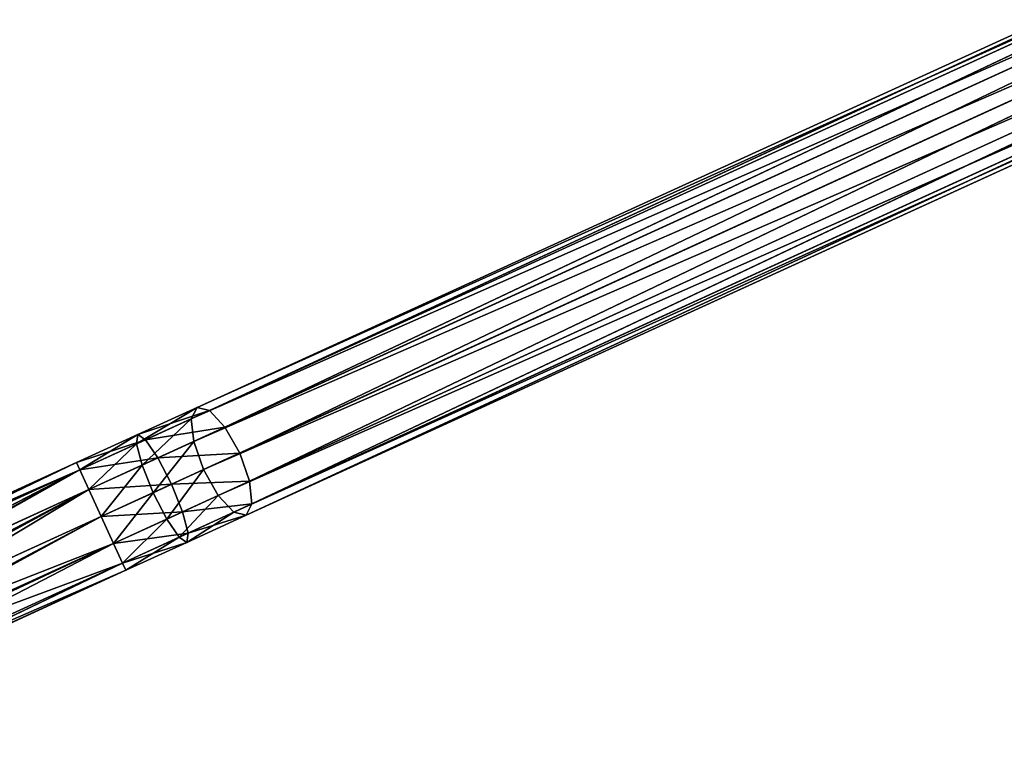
# Model space of a CAD drawing. Extents: x 382 to 531, y 0 to 277.
# Tile 251 of 256: x 482 to 507, y 171 to 190. Entities that reach past the tile are written whole.
import ezdxf

# ---------------------------------------------------------------- set-up
doc = ezdxf.new("R2010")
doc.units = 0
doc.header["$LTSCALE"] = 25.4
doc.layers.get('0').update_dxf_attribs({"color": 13, "linetype": 'CONTINUOUS'})

# ---------------------------------------------------------------- blocks, each defined once
blk = doc.blocks.new('NEWPORT-I-KINKIET-8157_STL')
at = {"color": 7}
for p, q in [((-24.713, 147.028, 104.343), (-14.904, 146.827, 99.033)), ((-24.713, 147.028, 104.343), (-14.904, 146.827, 99.033)), ((-24.713, 147.028, 104.343), (-14.592, 147.028, 99.716)), ((-24.713, 147.028, 104.343), (-14.592, 147.028, 99.716)), ((-24.402, 146.827, 105.025), (-14.592, 147.028, 99.716)), ((-24.402, 146.827, 105.025), (-14.592, 147.028, 99.716)), ((-14.592, 147.028, 99.716), (-14.904, 146.827, 99.033)), ((-14.592, 147.028, 99.716), (-14.904, 146.827, 99.033)), ((-14.28, 146.827, 100.398), (-14.592, 147.028, 99.716)), ((-14.592, 147.028, 99.716), (-12.813, 146.86, 98.902)), ((-14.592, 147.028, 99.716), (-12.813, 146.86, 98.902)), ((-14.592, 147.028, 99.716), (-12.532, 146.662, 99.598)), ((-14.592, 147.028, 99.716), (-12.532, 146.662, 99.598)), ((-14.28, 146.827, 100.398), (-14.592, 147.028, 99.716)), ((-25.025, 146.827, 103.661), (-15.133, 146.278, 98.534)), ((-25.025, 146.827, 103.661), (-15.133, 146.278, 98.534)), ((-25.025, 146.827, 103.661), (-14.904, 146.827, 99.033)), ((-25.025, 146.827, 103.661), (-14.904, 146.827, 99.033)), ((-24.402, 146.827, 105.025), (-14.28, 146.827, 100.398)), ((-24.402, 146.827, 105.025), (-14.28, 146.827, 100.398)), ((-24.173, 146.278, 105.525), (-14.28, 146.827, 100.398)), ((-24.173, 146.278, 105.525), (-14.28, 146.827, 100.398)), ((-14.904, 146.827, 99.033), (-15.133, 146.278, 98.534)), ((-14.904, 146.827, 99.033), (-15.133, 146.278, 98.534)), ((-14.904, 146.827, 99.033), (-12.813, 146.86, 98.902)), ((-14.904, 146.827, 99.033), (-12.813, 146.86, 98.902)), ((-14.904, 146.827, 99.033), (-13.156, 146.662, 98.234)), ((-14.904, 146.827, 99.033), (-13.156, 146.662, 98.234)), ((-14.052, 146.278, 100.897), (-14.28, 146.827, 100.398)), ((-14.28, 146.827, 100.398), (-12.532, 146.662, 99.598)), ((-14.28, 146.827, 100.398), (-12.532, 146.662, 99.598)), ((-14.28, 146.827, 100.398), (-12.389, 146.121, 100.136)), ((-14.28, 146.827, 100.398), (-12.389, 146.121, 100.136)), ((-14.052, 146.278, 100.897), (-14.28, 146.827, 100.398)), ((-13.156, 146.662, 98.234), (-12.813, 146.86, 98.902)), ((-13.156, 146.662, 98.234), (-12.813, 146.86, 98.902)), ((-12.813, 146.86, 98.902), (-11.085, 146.362, 98.112)), ((-12.813, 146.86, 98.902), (-11.085, 146.362, 98.112)), ((-12.813, 146.86, 98.902), (-10.835, 146.173, 98.822)), ((-12.813, 146.86, 98.902), (-10.835, 146.173, 98.822)), ((-12.813, 146.86, 98.902), (-12.532, 146.662, 99.598)), ((-12.813, 146.86, 98.902), (-12.532, 146.662, 99.598)), ((-15.133, 146.278, 98.534), (-13.156, 146.662, 98.234)), ((-15.133, 146.278, 98.534), (-13.156, 146.662, 98.234)), ((-13.469, 146.121, 97.774), (-13.156, 146.662, 98.234)), ((-13.469, 146.121, 97.774), (-13.156, 146.662, 98.234)), ((-13.156, 146.662, 98.234), (-11.459, 146.173, 97.458)), ((-13.156, 146.662, 98.234), (-11.459, 146.173, 97.458)), ((-13.156, 146.662, 98.234), (-11.085, 146.362, 98.112)), ((-13.156, 146.662, 98.234), (-11.085, 146.362, 98.112)), ((-12.532, 146.662, 99.598), (-10.835, 146.173, 98.822)), ((-12.532, 146.662, 99.598), (-10.835, 146.173, 98.822)), ((-12.532, 146.662, 99.598), (-10.774, 145.655, 99.398)), ((-12.532, 146.662, 99.598), (-10.774, 145.655, 99.398)), ((-12.532, 146.662, 99.598), (-12.389, 146.121, 100.136)), ((-12.532, 146.662, 99.598), (-12.389, 146.121, 100.136)), ((-25.254, 146.278, 103.162), (-15.216, 145.528, 98.351)), ((-25.254, 146.278, 103.162), (-15.216, 145.528, 98.351)), ((-25.254, 146.278, 103.162), (-15.133, 146.278, 98.534)), ((-25.254, 146.278, 103.162), (-15.133, 146.278, 98.534)), ((-24.173, 146.278, 105.525), (-14.052, 146.278, 100.897)), ((-24.173, 146.278, 105.525), (-14.052, 146.278, 100.897)), ((-24.09, 145.528, 105.707), (-14.052, 146.278, 100.897)), ((-24.09, 145.528, 105.707), (-14.052, 146.278, 100.897)), ((-15.133, 146.278, 98.534), (-15.216, 145.528, 98.351)), ((-15.133, 146.278, 98.534), (-15.216, 145.528, 98.351)), ((-15.133, 146.278, 98.534), (-13.469, 146.121, 97.774)), ((-15.133, 146.278, 98.534), (-13.469, 146.121, 97.774)), ((-13.969, 145.528, 101.08), (-14.052, 146.278, 100.897)), ((-14.052, 146.278, 100.897), (-12.389, 146.121, 100.136)), ((-14.052, 146.278, 100.897), (-12.389, 146.121, 100.136)), ((-14.052, 146.278, 100.897), (-12.421, 145.382, 100.372)), ((-14.052, 146.278, 100.897), (-12.421, 145.382, 100.372)), ((-13.969, 145.528, 101.08), (-14.052, 146.278, 100.897)), ((-13.469, 146.121, 97.774), (-11.459, 146.173, 97.458)), ((-13.469, 146.121, 97.774), (-11.459, 146.173, 97.458)), ((-11.459, 146.173, 97.458), (-11.854, 145.655, 97.035)), ((-11.459, 146.173, 97.458), (-11.854, 145.655, 97.035)), ((-11.085, 146.362, 98.112), (-11.459, 146.173, 97.458)), ((-11.085, 146.362, 98.112), (-11.459, 146.173, 97.458)), ((-11.459, 146.173, 97.458), (24.994, 131.234, 80.187)), ((-11.459, 146.173, 97.458), (24.994, 131.234, 80.187)), ((-11.459, 146.173, 97.458), (25.39, 131.752, 80.61)), ((-11.459, 146.173, 97.458), (25.39, 131.752, 80.61)), ((-10.835, 146.173, 98.822), (-11.085, 146.362, 98.112)), ((-11.085, 146.362, 98.112), (25.39, 131.752, 80.61)), ((-11.085, 146.362, 98.112), (25.39, 131.752, 80.61)), ((-11.085, 146.362, 98.112), (25.763, 131.941, 81.264)), ((-11.085, 146.362, 98.112), (25.763, 131.941, 81.264)), ((-10.835, 146.173, 98.822), (-11.085, 146.362, 98.112)), ((-10.774, 145.655, 99.398), (-10.835, 146.173, 98.822)), ((-10.835, 146.173, 98.822), (25.763, 131.941, 81.264)), ((-10.835, 146.173, 98.822), (25.763, 131.941, 81.264)), ((-10.835, 146.173, 98.822), (26.014, 131.752, 81.974)), ((-10.835, 146.173, 98.822), (26.014, 131.752, 81.974)), ((-10.774, 145.655, 99.398), (-10.835, 146.173, 98.822)), ((-15.216, 145.528, 98.351), (-13.469, 146.121, 97.774)), ((-15.216, 145.528, 98.351), (-13.469, 146.121, 97.774)), ((-13.669, 145.382, 97.644), (-13.469, 146.121, 97.774)), ((-13.669, 145.382, 97.644), (-13.469, 146.121, 97.774)), ((-13.469, 146.121, 97.774), (-11.854, 145.655, 97.035)), ((-13.469, 146.121, 97.774), (-11.854, 145.655, 97.035)), ((-12.389, 146.121, 100.136), (-12.421, 145.382, 100.372)), ((-12.389, 146.121, 100.136), (-12.421, 145.382, 100.372)), ((-12.389, 146.121, 100.136), (-10.774, 145.655, 99.398)), ((-12.389, 146.121, 100.136), (-10.774, 145.655, 99.398)), ((-12.389, 146.121, 100.136), (-10.919, 144.949, 99.685)), ((-12.389, 146.121, 100.136), (-10.919, 144.949, 99.685)), ((-25.337, 145.528, 102.979), (-15.133, 144.778, 98.534)), ((-25.337, 145.528, 102.979), (-15.133, 144.778, 98.534)), ((-25.337, 145.528, 102.979), (-15.216, 145.528, 98.351)), ((-25.337, 145.528, 102.979), (-15.216, 145.528, 98.351)), ((-24.173, 144.778, 105.525), (-13.969, 145.528, 101.08)), ((-24.173, 144.778, 105.525), (-13.969, 145.528, 101.08)), ((-24.09, 145.528, 105.707), (-13.969, 145.528, 101.08)), ((-24.09, 145.528, 105.707), (-13.969, 145.528, 101.08)), ((-15.216, 145.528, 98.351), (-15.133, 144.778, 98.534)), ((-15.216, 145.528, 98.351), (-15.133, 144.778, 98.534)), ((-15.216, 145.528, 98.351), (-13.669, 145.382, 97.644)), ((-15.216, 145.528, 98.351), (-13.669, 145.382, 97.644)), ((-14.052, 144.778, 100.897), (-13.969, 145.528, 101.08)), ((-14.052, 144.778, 100.897), (-13.969, 145.528, 101.08)), ((-13.969, 145.528, 101.08), (-12.421, 145.382, 100.372)), ((-13.969, 145.528, 101.08), (-12.421, 145.382, 100.372)), ((-13.969, 145.528, 101.08), (-12.621, 144.643, 100.243)), ((-13.969, 145.528, 101.08), (-12.621, 144.643, 100.243)), ((-13.669, 145.382, 97.644), (-11.854, 145.655, 97.035)), ((-13.669, 145.382, 97.644), (-11.854, 145.655, 97.035)), ((-11.854, 145.655, 97.035), (-12.167, 144.949, 96.957)), ((-11.854, 145.655, 97.035), (-12.167, 144.949, 96.957)), ((-11.854, 145.655, 97.035), (24.682, 130.528, 80.109)), ((-11.854, 145.655, 97.035), (24.682, 130.528, 80.109)), ((-11.854, 145.655, 97.035), (24.994, 131.234, 80.187)), ((-11.854, 145.655, 97.035), (24.994, 131.234, 80.187)), ((-10.919, 144.949, 99.685), (-10.774, 145.655, 99.398)), ((-10.919, 144.949, 99.685), (-10.774, 145.655, 99.398)), ((-10.774, 145.655, 99.398), (26.014, 131.752, 81.974)), ((-10.774, 145.655, 99.398), (26.014, 131.752, 81.974)), ((-10.774, 145.655, 99.398), (26.075, 131.234, 82.55)), ((-10.774, 145.655, 99.398), (26.075, 131.234, 82.55)), ((-15.133, 144.778, 98.534), (-13.669, 145.382, 97.644)), ((-15.133, 144.778, 98.534), (-13.669, 145.382, 97.644)), ((-13.701, 144.643, 97.88), (-13.669, 145.382, 97.644)), ((-13.701, 144.643, 97.88), (-13.669, 145.382, 97.644)), ((-13.669, 145.382, 97.644), (-12.167, 144.949, 96.957)), ((-13.669, 145.382, 97.644), (-12.167, 144.949, 96.957)), ((-12.421, 145.382, 100.372), (-12.621, 144.643, 100.243)), ((-12.421, 145.382, 100.372), (-12.621, 144.643, 100.243)), ((-12.421, 145.382, 100.372), (-10.919, 144.949, 99.685)), ((-12.421, 145.382, 100.372), (-10.919, 144.949, 99.685)), ((-12.421, 145.382, 100.372), (-11.231, 144.242, 99.607)), ((-12.421, 145.382, 100.372), (-11.231, 144.242, 99.607)), ((-13.701, 144.643, 97.88), (-12.167, 144.949, 96.957)), ((-13.701, 144.643, 97.88), (-12.167, 144.949, 96.957)), ((-12.167, 144.949, 96.957), (-12.312, 144.242, 97.244)), ((-12.167, 144.949, 96.957), (-12.312, 144.242, 97.244)), ((-12.167, 144.949, 96.957), (24.537, 129.821, 80.396)), ((-12.167, 144.949, 96.957), (24.537, 129.821, 80.396)), ((-12.167, 144.949, 96.957), (24.682, 130.528, 80.109)), ((-12.167, 144.949, 96.957), (24.682, 130.528, 80.109)), ((-11.231, 144.242, 99.607), (-10.919, 144.949, 99.685)), ((-11.231, 144.242, 99.607), (-10.919, 144.949, 99.685)), ((-10.919, 144.949, 99.685), (26.075, 131.234, 82.55)), ((-10.919, 144.949, 99.685), (26.075, 131.234, 82.55)), ((-10.919, 144.949, 99.685), (25.93, 130.528, 82.837)), ((-10.919, 144.949, 99.685), (25.93, 130.528, 82.837)), ((-25.254, 144.778, 103.162), (-15.133, 144.778, 98.534)), ((-25.254, 144.778, 103.162), (-15.133, 144.778, 98.534)), ((-24.173, 144.778, 105.525), (-14.052, 144.778, 100.897)), ((-24.173, 144.778, 105.525), (-14.052, 144.778, 100.897)), ((-20.969, 144.262, 101.745), (-15.133, 144.778, 98.534)), ((-20.969, 144.262, 101.745), (-15.133, 144.778, 98.534)), ((-20.943, 144.236, 101.798), (-15.133, 144.778, 98.534)), ((-20.943, 144.236, 101.798), (-15.133, 144.778, 98.534)), ((-20.299, 144.262, 103.21), (-14.052, 144.778, 100.897)), ((-20.299, 144.262, 103.21), (-14.052, 144.778, 100.897)), ((-15.133, 144.778, 98.534), (-14.904, 144.229, 99.033)), ((-15.133, 144.778, 98.534), (-14.904, 144.229, 99.033)), ((-15.133, 144.778, 98.534), (-13.701, 144.643, 97.88)), ((-15.133, 144.778, 98.534), (-13.701, 144.643, 97.88)), ((-14.28, 144.229, 100.398), (-14.052, 144.778, 100.897)), ((-14.28, 144.229, 100.398), (-14.052, 144.778, 100.897)), ((-14.052, 144.778, 100.897), (-12.621, 144.643, 100.243)), ((-14.052, 144.778, 100.897), (-12.621, 144.643, 100.243)), ((-14.052, 144.778, 100.897), (-12.934, 144.102, 99.782)), ((-14.052, 144.778, 100.897), (-12.934, 144.102, 99.782)), ((-14.904, 144.229, 99.033), (-13.701, 144.643, 97.88)), ((-14.904, 144.229, 99.033), (-13.701, 144.643, 97.88)), ((-13.558, 144.102, 98.418), (-13.701, 144.643, 97.88)), ((-13.701, 144.643, 97.88), (-12.312, 144.242, 97.244)), ((-13.701, 144.643, 97.88), (-12.312, 144.242, 97.244)), ((-13.558, 144.102, 98.418), (-13.701, 144.643, 97.88)), ((-12.621, 144.643, 100.243), (-12.934, 144.102, 99.782)), ((-12.621, 144.643, 100.243), (-12.934, 144.102, 99.782)), ((-12.621, 144.643, 100.243), (-11.231, 144.242, 99.607)), ((-12.621, 144.643, 100.243), (-11.231, 144.242, 99.607)), ((-12.621, 144.643, 100.243), (-11.627, 143.725, 99.184)), ((-12.621, 144.643, 100.243), (-11.627, 143.725, 99.184)), ((-14.904, 144.229, 99.033), (-20.943, 144.236, 101.798)), ((-14.904, 144.229, 99.033), (-20.943, 144.236, 101.798)), ((-20.785, 144.079, 102.12), (-14.904, 144.229, 99.033)), ((-20.785, 144.079, 102.12), (-14.904, 144.229, 99.033)), ((-20.621, 144.028, 102.472), (-14.904, 144.229, 99.033)), ((-20.621, 144.028, 102.472), (-14.904, 144.229, 99.033)), ((-14.28, 144.229, 100.398), (-20.462, 144.079, 102.827)), ((-14.28, 144.229, 100.398), (-20.462, 144.079, 102.827)), ((-20.32, 144.229, 103.159), (-14.28, 144.229, 100.398)), ((-20.32, 144.229, 103.159), (-14.28, 144.229, 100.398)), ((-20.299, 144.262, 103.21), (-14.28, 144.229, 100.398)), ((-20.299, 144.262, 103.21), (-14.28, 144.229, 100.398)), ((-14.904, 144.229, 99.033), (-14.592, 144.028, 99.716)), ((-14.904, 144.229, 99.033), (-14.592, 144.028, 99.716)), ((-14.904, 144.229, 99.033), (-13.558, 144.102, 98.418)), ((-14.904, 144.229, 99.033), (-13.558, 144.102, 98.418)), ((-14.592, 144.028, 99.716), (-14.28, 144.229, 100.398)), ((-14.592, 144.028, 99.716), (-14.28, 144.229, 100.398)), ((-14.28, 144.229, 100.398), (-12.934, 144.102, 99.782)), ((-14.28, 144.229, 100.398), (-12.934, 144.102, 99.782)), ((-14.28, 144.229, 100.398), (-13.277, 143.904, 99.114)), ((-14.28, 144.229, 100.398), (-13.277, 143.904, 99.114)), ((-13.558, 144.102, 98.418), (-12.312, 144.242, 97.244)), ((-13.558, 144.102, 98.418), (-12.312, 144.242, 97.244)), ((-12.312, 144.242, 97.244), (-12.251, 143.725, 97.82)), ((-12.312, 144.242, 97.244), (-12.251, 143.725, 97.82)), ((-12.312, 144.242, 97.244), (24.598, 129.304, 80.972)), ((-12.312, 144.242, 97.244), (24.598, 129.304, 80.972)), ((-12.312, 144.242, 97.244), (24.537, 129.821, 80.396)), ((-12.312, 144.242, 97.244), (24.537, 129.821, 80.396)), ((-11.627, 143.725, 99.184), (-11.231, 144.242, 99.607)), ((-11.627, 143.725, 99.184), (-11.231, 144.242, 99.607)), ((25.93, 130.528, 82.837), (-11.231, 144.242, 99.607)), ((-11.231, 144.242, 99.607), (25.617, 129.821, 82.759)), ((-11.231, 144.242, 99.607), (25.617, 129.821, 82.759)), ((25.93, 130.528, 82.837), (-11.231, 144.242, 99.607)), ((-20.621, 144.028, 102.472), (-14.592, 144.028, 99.716)), ((-20.621, 144.028, 102.472), (-14.592, 144.028, 99.716)), ((-20.462, 144.079, 102.827), (-14.592, 144.028, 99.716)), ((-20.462, 144.079, 102.827), (-14.592, 144.028, 99.716)), ((-14.592, 144.028, 99.716), (-13.558, 144.102, 98.418)), ((-14.592, 144.028, 99.716), (-13.558, 144.102, 98.418)), ((-13.277, 143.904, 99.114), (-14.592, 144.028, 99.716)), ((-13.277, 143.904, 99.114), (-14.592, 144.028, 99.716)), ((-13.277, 143.904, 99.114), (-13.558, 144.102, 98.418)), ((-13.558, 144.102, 98.418), (-12.251, 143.725, 97.82)), ((-13.558, 144.102, 98.418), (-12.251, 143.725, 97.82)), ((-13.277, 143.904, 99.114), (-13.558, 144.102, 98.418)), ((-12.934, 144.102, 99.782), (-13.277, 143.904, 99.114)), ((-12.934, 144.102, 99.782), (-13.277, 143.904, 99.114)), ((-12.934, 144.102, 99.782), (-11.627, 143.725, 99.184)), ((-12.934, 144.102, 99.782), (-11.627, 143.725, 99.184)), ((-12.934, 144.102, 99.782), (-12, 143.536, 98.53)), ((-12.934, 144.102, 99.782), (-12, 143.536, 98.53)), ((-12, 143.536, 98.53), (-13.277, 143.904, 99.114)), ((-13.277, 143.904, 99.114), (-12.251, 143.725, 97.82)), ((-13.277, 143.904, 99.114), (-12.251, 143.725, 97.82)), ((-12, 143.536, 98.53), (-13.277, 143.904, 99.114)), ((-12.251, 143.725, 97.82), (-12, 143.536, 98.53)), ((-12.251, 143.725, 97.82), (-12, 143.536, 98.53)), ((-12.251, 143.725, 97.82), (24.849, 129.115, 81.682)), ((-12.251, 143.725, 97.82), (24.849, 129.115, 81.682)), ((-12.251, 143.725, 97.82), (24.598, 129.304, 80.972)), ((-12.251, 143.725, 97.82), (24.598, 129.304, 80.972)), ((-12, 143.536, 98.53), (-11.627, 143.725, 99.184)), ((-12, 143.536, 98.53), (-11.627, 143.725, 99.184)), ((-11.627, 143.725, 99.184), (25.617, 129.821, 82.759)), ((-11.627, 143.725, 99.184), (25.617, 129.821, 82.759)), ((-11.627, 143.725, 99.184), (25.222, 129.304, 82.336)), ((-11.627, 143.725, 99.184), (25.222, 129.304, 82.336)), ((-12, 143.536, 98.53), (25.222, 129.304, 82.336)), ((-12, 143.536, 98.53), (25.222, 129.304, 82.336)), ((-12, 143.536, 98.53), (24.849, 129.115, 81.682)), ((-12, 143.536, 98.53), (24.849, 129.115, 81.682))]:
    blk.add_line(p, q, dxfattribs=at)
mesh = blk.add_polyface(dxfattribs=at)
corners = [(-24.713, 147.028, 104.343), (-14.904, 146.827, 99.033), (-25.025, 146.827, 103.661)]
mesh.append_faces([[corners[k] for k in face] for face in [(0, 1, 2)]], dxfattribs={"color": 7})
mesh = blk.add_polyface(dxfattribs=at)
corners = [(-24.713, 147.028, 104.343), (-14.592, 147.028, 99.716), (-14.904, 146.827, 99.033)]
mesh.append_faces([[corners[k] for k in face] for face in [(0, 1, 2)]], dxfattribs={"color": 7})
mesh = blk.add_polyface(dxfattribs=at)
corners = [(-24.402, 146.827, 105.025), (-14.592, 147.028, 99.716), (-24.713, 147.028, 104.343)]
mesh.append_faces([[corners[k] for k in face] for face in [(0, 1, 2)]], dxfattribs={"color": 7})
mesh = blk.add_polyface(dxfattribs=at)
corners = [(-24.402, 146.827, 105.025), (-14.28, 146.827, 100.398), (-14.592, 147.028, 99.716)]
mesh.append_faces([[corners[k] for k in face] for face in [(0, 1, 2)]], dxfattribs={"color": 7})
mesh = blk.add_polyface(dxfattribs=at)
corners = [(-14.592, 147.028, 99.716), (-12.813, 146.86, 98.902), (-14.904, 146.827, 99.033)]
mesh.append_faces([[corners[k] for k in face] for face in [(0, 1, 2)]], dxfattribs={"color": 7})
mesh = blk.add_polyface(dxfattribs=at)
corners = [(-14.592, 147.028, 99.716), (-12.532, 146.662, 99.598), (-12.813, 146.86, 98.902)]
mesh.append_faces([[corners[k] for k in face] for face in [(0, 1, 2)]], dxfattribs={"color": 7})
mesh = blk.add_polyface(dxfattribs=at)
corners = [(-14.28, 146.827, 100.398), (-12.532, 146.662, 99.598), (-14.592, 147.028, 99.716)]
mesh.append_faces([[corners[k] for k in face] for face in [(0, 1, 2)]], dxfattribs={"color": 7})
mesh = blk.add_polyface(dxfattribs=at)
corners = [(-25.025, 146.827, 103.661), (-15.133, 146.278, 98.534), (-25.254, 146.278, 103.162)]
mesh.append_faces([[corners[k] for k in face] for face in [(0, 1, 2)]], dxfattribs={"color": 7})
mesh = blk.add_polyface(dxfattribs=at)
corners = [(-25.025, 146.827, 103.661), (-14.904, 146.827, 99.033), (-15.133, 146.278, 98.534)]
mesh.append_faces([[corners[k] for k in face] for face in [(0, 1, 2)]], dxfattribs={"color": 7})
mesh = blk.add_polyface(dxfattribs=at)
corners = [(-24.173, 146.278, 105.525), (-14.28, 146.827, 100.398), (-24.402, 146.827, 105.025)]
mesh.append_faces([[corners[k] for k in face] for face in [(0, 1, 2)]], dxfattribs={"color": 7})
mesh = blk.add_polyface(dxfattribs=at)
corners = [(-24.173, 146.278, 105.525), (-14.052, 146.278, 100.897), (-14.28, 146.827, 100.398)]
mesh.append_faces([[corners[k] for k in face] for face in [(0, 1, 2)]], dxfattribs={"color": 7})
mesh = blk.add_polyface(dxfattribs=at)
corners = [(-14.904, 146.827, 99.033), (-13.156, 146.662, 98.234), (-15.133, 146.278, 98.534)]
mesh.append_faces([[corners[k] for k in face] for face in [(0, 1, 2)]], dxfattribs={"color": 7})
mesh = blk.add_polyface(dxfattribs=at)
corners = [(-14.904, 146.827, 99.033), (-12.813, 146.86, 98.902), (-13.156, 146.662, 98.234)]
mesh.append_faces([[corners[k] for k in face] for face in [(0, 1, 2)]], dxfattribs={"color": 7})
mesh = blk.add_polyface(dxfattribs=at)
corners = [(-14.28, 146.827, 100.398), (-12.389, 146.121, 100.136), (-12.532, 146.662, 99.598)]
mesh.append_faces([[corners[k] for k in face] for face in [(0, 1, 2)]], dxfattribs={"color": 7})
mesh = blk.add_polyface(dxfattribs=at)
corners = [(-14.052, 146.278, 100.897), (-12.389, 146.121, 100.136), (-14.28, 146.827, 100.398)]
mesh.append_faces([[corners[k] for k in face] for face in [(0, 1, 2)]], dxfattribs={"color": 7})
mesh = blk.add_polyface(dxfattribs=at)
corners = [(-12.813, 146.86, 98.902), (-11.085, 146.362, 98.112), (-13.156, 146.662, 98.234)]
mesh.append_faces([[corners[k] for k in face] for face in [(0, 1, 2)]], dxfattribs={"color": 7})
mesh = blk.add_polyface(dxfattribs=at)
corners = [(-12.813, 146.86, 98.902), (-10.835, 146.173, 98.822), (-11.085, 146.362, 98.112)]
mesh.append_faces([[corners[k] for k in face] for face in [(0, 1, 2)]], dxfattribs={"color": 7})
mesh = blk.add_polyface(dxfattribs=at)
corners = [(-12.532, 146.662, 99.598), (-10.835, 146.173, 98.822), (-12.813, 146.86, 98.902)]
mesh.append_faces([[corners[k] for k in face] for face in [(0, 1, 2)]], dxfattribs={"color": 7})
mesh = blk.add_polyface(dxfattribs=at)
corners = [(-15.133, 146.278, 98.534), (-13.156, 146.662, 98.234), (-13.469, 146.121, 97.774)]
mesh.append_faces([[corners[k] for k in face] for face in [(0, 1, 2)]], dxfattribs={"color": 7})
mesh = blk.add_polyface(dxfattribs=at)
corners = [(-11.459, 146.173, 97.458), (-13.469, 146.121, 97.774), (-13.156, 146.662, 98.234)]
mesh.append_faces([[corners[k] for k in face] for face in [(0, 1, 2)]], dxfattribs={"color": 7})
mesh = blk.add_polyface(dxfattribs=at)
corners = [(-13.156, 146.662, 98.234), (-11.085, 146.362, 98.112), (-11.459, 146.173, 97.458)]
mesh.append_faces([[corners[k] for k in face] for face in [(0, 1, 2)]], dxfattribs={"color": 7})
mesh = blk.add_polyface(dxfattribs=at)
corners = [(-12.532, 146.662, 99.598), (-10.774, 145.655, 99.398), (-10.835, 146.173, 98.822)]
mesh.append_faces([[corners[k] for k in face] for face in [(0, 1, 2)]], dxfattribs={"color": 7})
mesh = blk.add_polyface(dxfattribs=at)
corners = [(-12.389, 146.121, 100.136), (-10.774, 145.655, 99.398), (-12.532, 146.662, 99.598)]
mesh.append_faces([[corners[k] for k in face] for face in [(0, 1, 2)]], dxfattribs={"color": 7})
mesh = blk.add_polyface(dxfattribs=at)
corners = [(-15.216, 145.528, 98.351), (-25.337, 145.528, 102.979), (-25.254, 146.278, 103.162)]
mesh.append_faces([[corners[k] for k in face] for face in [(0, 1, 2)]], dxfattribs={"color": 7})
mesh = blk.add_polyface(dxfattribs=at)
corners = [(-15.133, 146.278, 98.534), (-15.216, 145.528, 98.351), (-25.254, 146.278, 103.162)]
mesh.append_faces([[corners[k] for k in face] for face in [(0, 1, 2)]], dxfattribs={"color": 7})
mesh = blk.add_polyface(dxfattribs=at)
corners = [(-14.052, 146.278, 100.897), (-24.173, 146.278, 105.525), (-24.09, 145.528, 105.707)]
mesh.append_faces([[corners[k] for k in face] for face in [(0, 1, 2)]], dxfattribs={"color": 7})
mesh = blk.add_polyface(dxfattribs=at)
corners = [(-13.969, 145.528, 101.08), (-14.052, 146.278, 100.897), (-24.09, 145.528, 105.707)]
mesh.append_faces([[corners[k] for k in face] for face in [(0, 1, 2)]], dxfattribs={"color": 7})
mesh = blk.add_polyface(dxfattribs=at)
corners = [(-13.469, 146.121, 97.774), (-15.216, 145.528, 98.351), (-15.133, 146.278, 98.534)]
mesh.append_faces([[corners[k] for k in face] for face in [(0, 1, 2)]], dxfattribs={"color": 7})
mesh = blk.add_polyface(dxfattribs=at)
corners = [(-12.389, 146.121, 100.136), (-14.052, 146.278, 100.897), (-12.421, 145.382, 100.372)]
mesh.append_faces([[corners[k] for k in face] for face in [(0, 1, 2)]], dxfattribs={"color": 7})
mesh = blk.add_polyface(dxfattribs=at)
corners = [(-12.421, 145.382, 100.372), (-14.052, 146.278, 100.897), (-13.969, 145.528, 101.08)]
mesh.append_faces([[corners[k] for k in face] for face in [(0, 1, 2)]], dxfattribs={"color": 7})
mesh = blk.add_polyface(dxfattribs=at)
corners = [(-11.459, 146.173, 97.458), (-11.854, 145.655, 97.035), (-13.469, 146.121, 97.774)]
mesh.append_faces([[corners[k] for k in face] for face in [(0, 1, 2)]], dxfattribs={"color": 7})
mesh = blk.add_polyface(dxfattribs=at)
corners = [(24.994, 131.234, 80.187), (-11.854, 145.655, 97.035), (-11.459, 146.173, 97.458)]
mesh.append_faces([[corners[k] for k in face] for face in [(0, 1, 2)]], dxfattribs={"color": 7})
mesh = blk.add_polyface(dxfattribs=at)
corners = [(-11.085, 146.362, 98.112), (25.39, 131.752, 80.61), (-11.459, 146.173, 97.458)]
mesh.append_faces([[corners[k] for k in face] for face in [(0, 1, 2)]], dxfattribs={"color": 7})
mesh = blk.add_polyface(dxfattribs=at)
corners = [(25.39, 131.752, 80.61), (24.994, 131.234, 80.187), (-11.459, 146.173, 97.458)]
mesh.append_faces([[corners[k] for k in face] for face in [(0, 1, 2)]], dxfattribs={"color": 7})
mesh = blk.add_polyface(dxfattribs=at)
corners = [(-11.085, 146.362, 98.112), (25.763, 131.941, 81.264), (25.39, 131.752, 80.61)]
mesh.append_faces([[corners[k] for k in face] for face in [(0, 1, 2)]], dxfattribs={"color": 7})
mesh = blk.add_polyface(dxfattribs=at)
corners = [(-10.835, 146.173, 98.822), (25.763, 131.941, 81.264), (-11.085, 146.362, 98.112)]
mesh.append_faces([[corners[k] for k in face] for face in [(0, 1, 2)]], dxfattribs={"color": 7})
mesh = blk.add_polyface(dxfattribs=at)
corners = [(-10.835, 146.173, 98.822), (26.014, 131.752, 81.974), (25.763, 131.941, 81.264)]
mesh.append_faces([[corners[k] for k in face] for face in [(0, 1, 2)]], dxfattribs={"color": 7})
mesh = blk.add_polyface(dxfattribs=at)
corners = [(-10.774, 145.655, 99.398), (26.014, 131.752, 81.974), (-10.835, 146.173, 98.822)]
mesh.append_faces([[corners[k] for k in face] for face in [(0, 1, 2)]], dxfattribs={"color": 7})
mesh = blk.add_polyface(dxfattribs=at)
corners = [(-13.469, 146.121, 97.774), (-13.669, 145.382, 97.644), (-15.216, 145.528, 98.351)]
mesh.append_faces([[corners[k] for k in face] for face in [(0, 1, 2)]], dxfattribs={"color": 7})
mesh = blk.add_polyface(dxfattribs=at)
corners = [(-11.854, 145.655, 97.035), (-13.669, 145.382, 97.644), (-13.469, 146.121, 97.774)]
mesh.append_faces([[corners[k] for k in face] for face in [(0, 1, 2)]], dxfattribs={"color": 7})
mesh = blk.add_polyface(dxfattribs=at)
corners = [(-10.919, 144.949, 99.685), (-12.389, 146.121, 100.136), (-12.421, 145.382, 100.372)]
mesh.append_faces([[corners[k] for k in face] for face in [(0, 1, 2)]], dxfattribs={"color": 7})
mesh = blk.add_polyface(dxfattribs=at)
corners = [(-10.774, 145.655, 99.398), (-12.389, 146.121, 100.136), (-10.919, 144.949, 99.685)]
mesh.append_faces([[corners[k] for k in face] for face in [(0, 1, 2)]], dxfattribs={"color": 7})
mesh = blk.add_polyface(dxfattribs=at)
corners = [(-15.133, 144.778, 98.534), (-25.254, 144.778, 103.162), (-25.337, 145.528, 102.979)]
mesh.append_faces([[corners[k] for k in face] for face in [(0, 1, 2)]], dxfattribs={"color": 7})
mesh = blk.add_polyface(dxfattribs=at)
corners = [(-15.133, 144.778, 98.534), (-25.337, 145.528, 102.979), (-15.216, 145.528, 98.351)]
mesh.append_faces([[corners[k] for k in face] for face in [(0, 1, 2)]], dxfattribs={"color": 7})
mesh = blk.add_polyface(dxfattribs=at)
corners = [(-13.969, 145.528, 101.08), (-24.09, 145.528, 105.707), (-24.173, 144.778, 105.525)]
mesh.append_faces([[corners[k] for k in face] for face in [(0, 1, 2)]], dxfattribs={"color": 7})
mesh = blk.add_polyface(dxfattribs=at)
corners = [(-13.969, 145.528, 101.08), (-24.173, 144.778, 105.525), (-14.052, 144.778, 100.897)]
mesh.append_faces([[corners[k] for k in face] for face in [(0, 1, 2)]], dxfattribs={"color": 7})
mesh = blk.add_polyface(dxfattribs=at)
corners = [(-13.669, 145.382, 97.644), (-15.133, 144.778, 98.534), (-15.216, 145.528, 98.351)]
mesh.append_faces([[corners[k] for k in face] for face in [(0, 1, 2)]], dxfattribs={"color": 7})
mesh = blk.add_polyface(dxfattribs=at)
corners = [(-12.621, 144.643, 100.243), (-13.969, 145.528, 101.08), (-14.052, 144.778, 100.897)]
mesh.append_faces([[corners[k] for k in face] for face in [(0, 1, 2)]], dxfattribs={"color": 7})
mesh = blk.add_polyface(dxfattribs=at)
corners = [(-12.421, 145.382, 100.372), (-13.969, 145.528, 101.08), (-12.621, 144.643, 100.243)]
mesh.append_faces([[corners[k] for k in face] for face in [(0, 1, 2)]], dxfattribs={"color": 7})
mesh = blk.add_polyface(dxfattribs=at)
corners = [(-11.854, 145.655, 97.035), (-12.167, 144.949, 96.957), (-13.669, 145.382, 97.644)]
mesh.append_faces([[corners[k] for k in face] for face in [(0, 1, 2)]], dxfattribs={"color": 7})
mesh = blk.add_polyface(dxfattribs=at)
corners = [(24.682, 130.528, 80.109), (-12.167, 144.949, 96.957), (-11.854, 145.655, 97.035)]
mesh.append_faces([[corners[k] for k in face] for face in [(0, 1, 2)]], dxfattribs={"color": 7})
mesh = blk.add_polyface(dxfattribs=at)
corners = [(24.994, 131.234, 80.187), (24.682, 130.528, 80.109), (-11.854, 145.655, 97.035)]
mesh.append_faces([[corners[k] for k in face] for face in [(0, 1, 2)]], dxfattribs={"color": 7})
mesh = blk.add_polyface(dxfattribs=at)
corners = [(26.075, 131.234, 82.55), (-10.774, 145.655, 99.398), (-10.919, 144.949, 99.685)]
mesh.append_faces([[corners[k] for k in face] for face in [(0, 1, 2)]], dxfattribs={"color": 7})
mesh = blk.add_polyface(dxfattribs=at)
corners = [(-10.774, 145.655, 99.398), (26.075, 131.234, 82.55), (26.014, 131.752, 81.974)]
mesh.append_faces([[corners[k] for k in face] for face in [(0, 1, 2)]], dxfattribs={"color": 7})
mesh = blk.add_polyface(dxfattribs=at)
corners = [(-13.669, 145.382, 97.644), (-13.701, 144.643, 97.88), (-15.133, 144.778, 98.534)]
mesh.append_faces([[corners[k] for k in face] for face in [(0, 1, 2)]], dxfattribs={"color": 7})
mesh = blk.add_polyface(dxfattribs=at)
corners = [(-12.167, 144.949, 96.957), (-13.701, 144.643, 97.88), (-13.669, 145.382, 97.644)]
mesh.append_faces([[corners[k] for k in face] for face in [(0, 1, 2)]], dxfattribs={"color": 7})
mesh = blk.add_polyface(dxfattribs=at)
corners = [(-11.231, 144.242, 99.607), (-12.421, 145.382, 100.372), (-12.621, 144.643, 100.243)]
mesh.append_faces([[corners[k] for k in face] for face in [(0, 1, 2)]], dxfattribs={"color": 7})
mesh = blk.add_polyface(dxfattribs=at)
corners = [(-10.919, 144.949, 99.685), (-12.421, 145.382, 100.372), (-11.231, 144.242, 99.607)]
mesh.append_faces([[corners[k] for k in face] for face in [(0, 1, 2)]], dxfattribs={"color": 7})
mesh = blk.add_polyface(dxfattribs=at)
corners = [(-12.167, 144.949, 96.957), (-12.312, 144.242, 97.244), (-13.701, 144.643, 97.88)]
mesh.append_faces([[corners[k] for k in face] for face in [(0, 1, 2)]], dxfattribs={"color": 7})
mesh = blk.add_polyface(dxfattribs=at)
corners = [(24.537, 129.821, 80.396), (-12.312, 144.242, 97.244), (-12.167, 144.949, 96.957)]
mesh.append_faces([[corners[k] for k in face] for face in [(0, 1, 2)]], dxfattribs={"color": 7})
mesh = blk.add_polyface(dxfattribs=at)
corners = [(24.682, 130.528, 80.109), (24.537, 129.821, 80.396), (-12.167, 144.949, 96.957)]
mesh.append_faces([[corners[k] for k in face] for face in [(0, 1, 2)]], dxfattribs={"color": 7})
mesh = blk.add_polyface(dxfattribs=at)
corners = [(25.93, 130.528, 82.837), (-10.919, 144.949, 99.685), (-11.231, 144.242, 99.607)]
mesh.append_faces([[corners[k] for k in face] for face in [(0, 1, 2)]], dxfattribs={"color": 7})
mesh = blk.add_polyface(dxfattribs=at)
corners = [(26.075, 131.234, 82.55), (-10.919, 144.949, 99.685), (25.93, 130.528, 82.837)]
mesh.append_faces([[corners[k] for k in face] for face in [(0, 1, 2)]], dxfattribs={"color": 7})
mesh = blk.add_polyface(dxfattribs=at)
corners = [(-25.254, 144.778, 103.162), (-15.133, 144.778, 98.534), (-20.969, 144.262, 101.745)]
mesh.append_faces([[corners[k] for k in face] for face in [(0, 1, 2)]], dxfattribs={"color": 7})
mesh = blk.add_polyface(dxfattribs=at)
corners = [(-24.173, 144.778, 105.525), (-20.299, 144.262, 103.21), (-14.052, 144.778, 100.897)]
mesh.append_faces([[corners[k] for k in face] for face in [(0, 1, 2)]], dxfattribs={"color": 7})
mesh = blk.add_polyface(dxfattribs=at)
corners = [(-20.943, 144.236, 101.798), (-20.969, 144.262, 101.745), (-15.133, 144.778, 98.534)]
mesh.append_faces([[corners[k] for k in face] for face in [(0, 1, 2)]], dxfattribs={"color": 7})
mesh = blk.add_polyface(dxfattribs=at)
corners = [(-20.943, 144.236, 101.798), (-15.133, 144.778, 98.534), (-14.904, 144.229, 99.033)]
mesh.append_faces([[corners[k] for k in face] for face in [(0, 1, 2)]], dxfattribs={"color": 7})
mesh = blk.add_polyface(dxfattribs=at)
corners = [(-20.299, 144.262, 103.21), (-14.28, 144.229, 100.398), (-14.052, 144.778, 100.897)]
mesh.append_faces([[corners[k] for k in face] for face in [(0, 1, 2)]], dxfattribs={"color": 7})
mesh = blk.add_polyface(dxfattribs=at)
corners = [(-14.904, 144.229, 99.033), (-15.133, 144.778, 98.534), (-13.701, 144.643, 97.88)]
mesh.append_faces([[corners[k] for k in face] for face in [(0, 1, 2)]], dxfattribs={"color": 7})
mesh = blk.add_polyface(dxfattribs=at)
corners = [(-14.052, 144.778, 100.897), (-14.28, 144.229, 100.398), (-12.934, 144.102, 99.782)]
mesh.append_faces([[corners[k] for k in face] for face in [(0, 1, 2)]], dxfattribs={"color": 7})
mesh = blk.add_polyface(dxfattribs=at)
corners = [(-14.052, 144.778, 100.897), (-12.934, 144.102, 99.782), (-12.621, 144.643, 100.243)]
mesh.append_faces([[corners[k] for k in face] for face in [(0, 1, 2)]], dxfattribs={"color": 7})
mesh = blk.add_polyface(dxfattribs=at)
corners = [(-14.904, 144.229, 99.033), (-13.701, 144.643, 97.88), (-13.558, 144.102, 98.418)]
mesh.append_faces([[corners[k] for k in face] for face in [(0, 1, 2)]], dxfattribs={"color": 7})
mesh = blk.add_polyface(dxfattribs=at)
corners = [(-13.558, 144.102, 98.418), (-13.701, 144.643, 97.88), (-12.312, 144.242, 97.244)]
mesh.append_faces([[corners[k] for k in face] for face in [(0, 1, 2)]], dxfattribs={"color": 7})
mesh = blk.add_polyface(dxfattribs=at)
corners = [(-11.627, 143.725, 99.184), (-12.621, 144.643, 100.243), (-12.934, 144.102, 99.782)]
mesh.append_faces([[corners[k] for k in face] for face in [(0, 1, 2)]], dxfattribs={"color": 7})
mesh = blk.add_polyface(dxfattribs=at)
corners = [(-11.231, 144.242, 99.607), (-12.621, 144.643, 100.243), (-11.627, 143.725, 99.184)]
mesh.append_faces([[corners[k] for k in face] for face in [(0, 1, 2)]], dxfattribs={"color": 7})
mesh = blk.add_polyface(dxfattribs=at)
corners = [(-20.785, 144.079, 102.12), (-20.943, 144.236, 101.798), (-14.904, 144.229, 99.033)]
mesh.append_faces([[corners[k] for k in face] for face in [(0, 1, 2)]], dxfattribs={"color": 7})
mesh = blk.add_polyface(dxfattribs=at)
corners = [(-20.621, 144.028, 102.472), (-20.785, 144.079, 102.12), (-14.904, 144.229, 99.033)]
mesh.append_faces([[corners[k] for k in face] for face in [(0, 1, 2)]], dxfattribs={"color": 7})
mesh = blk.add_polyface(dxfattribs=at)
corners = [(-20.621, 144.028, 102.472), (-14.904, 144.229, 99.033), (-14.592, 144.028, 99.716)]
mesh.append_faces([[corners[k] for k in face] for face in [(0, 1, 2)]], dxfattribs={"color": 7})
mesh = blk.add_polyface(dxfattribs=at)
corners = [(-20.462, 144.079, 102.827), (-14.592, 144.028, 99.716), (-14.28, 144.229, 100.398)]
mesh.append_faces([[corners[k] for k in face] for face in [(0, 1, 2)]], dxfattribs={"color": 7})
mesh = blk.add_polyface(dxfattribs=at)
corners = [(-20.32, 144.229, 103.159), (-20.462, 144.079, 102.827), (-14.28, 144.229, 100.398)]
mesh.append_faces([[corners[k] for k in face] for face in [(0, 1, 2)]], dxfattribs={"color": 7})
mesh = blk.add_polyface(dxfattribs=at)
corners = [(-20.299, 144.262, 103.21), (-20.32, 144.229, 103.159), (-14.28, 144.229, 100.398)]
mesh.append_faces([[corners[k] for k in face] for face in [(0, 1, 2)]], dxfattribs={"color": 7})
mesh = blk.add_polyface(dxfattribs=at)
corners = [(-14.592, 144.028, 99.716), (-14.904, 144.229, 99.033), (-13.558, 144.102, 98.418)]
mesh.append_faces([[corners[k] for k in face] for face in [(0, 1, 2)]], dxfattribs={"color": 7})
mesh = blk.add_polyface(dxfattribs=at)
corners = [(-14.28, 144.229, 100.398), (-14.592, 144.028, 99.716), (-13.277, 143.904, 99.114)]
mesh.append_faces([[corners[k] for k in face] for face in [(0, 1, 2)]], dxfattribs={"color": 7})
mesh = blk.add_polyface(dxfattribs=at)
corners = [(-14.28, 144.229, 100.398), (-13.277, 143.904, 99.114), (-12.934, 144.102, 99.782)]
mesh.append_faces([[corners[k] for k in face] for face in [(0, 1, 2)]], dxfattribs={"color": 7})
mesh = blk.add_polyface(dxfattribs=at)
corners = [(-13.558, 144.102, 98.418), (-12.312, 144.242, 97.244), (-12.251, 143.725, 97.82)]
mesh.append_faces([[corners[k] for k in face] for face in [(0, 1, 2)]], dxfattribs={"color": 7})
mesh = blk.add_polyface(dxfattribs=at)
corners = [(-12.251, 143.725, 97.82), (-12.312, 144.242, 97.244), (24.598, 129.304, 80.972)]
mesh.append_faces([[corners[k] for k in face] for face in [(0, 1, 2)]], dxfattribs={"color": 7})
mesh = blk.add_polyface(dxfattribs=at)
corners = [(-12.312, 144.242, 97.244), (24.537, 129.821, 80.396), (24.598, 129.304, 80.972)]
mesh.append_faces([[corners[k] for k in face] for face in [(0, 1, 2)]], dxfattribs={"color": 7})
mesh = blk.add_polyface(dxfattribs=at)
corners = [(25.617, 129.821, 82.759), (-11.231, 144.242, 99.607), (-11.627, 143.725, 99.184)]
mesh.append_faces([[corners[k] for k in face] for face in [(0, 1, 2)]], dxfattribs={"color": 7})
mesh = blk.add_polyface(dxfattribs=at)
corners = [(25.93, 130.528, 82.837), (-11.231, 144.242, 99.607), (25.617, 129.821, 82.759)]
mesh.append_faces([[corners[k] for k in face] for face in [(0, 1, 2)]], dxfattribs={"color": 7})
mesh = blk.add_polyface(dxfattribs=at)
corners = [(-20.462, 144.079, 102.827), (-20.621, 144.028, 102.472), (-14.592, 144.028, 99.716)]
mesh.append_faces([[corners[k] for k in face] for face in [(0, 1, 2)]], dxfattribs={"color": 7})
mesh = blk.add_polyface(dxfattribs=at)
corners = [(-14.592, 144.028, 99.716), (-13.558, 144.102, 98.418), (-13.277, 143.904, 99.114)]
mesh.append_faces([[corners[k] for k in face] for face in [(0, 1, 2)]], dxfattribs={"color": 7})
mesh = blk.add_polyface(dxfattribs=at)
corners = [(-13.277, 143.904, 99.114), (-13.558, 144.102, 98.418), (-12.251, 143.725, 97.82)]
mesh.append_faces([[corners[k] for k in face] for face in [(0, 1, 2)]], dxfattribs={"color": 7})
mesh = blk.add_polyface(dxfattribs=at)
corners = [(-12.934, 144.102, 99.782), (-13.277, 143.904, 99.114), (-12, 143.536, 98.53)]
mesh.append_faces([[corners[k] for k in face] for face in [(0, 1, 2)]], dxfattribs={"color": 7})
mesh = blk.add_polyface(dxfattribs=at)
corners = [(-12.934, 144.102, 99.782), (-12, 143.536, 98.53), (-11.627, 143.725, 99.184)]
mesh.append_faces([[corners[k] for k in face] for face in [(0, 1, 2)]], dxfattribs={"color": 7})
mesh = blk.add_polyface(dxfattribs=at)
corners = [(-13.277, 143.904, 99.114), (-12.251, 143.725, 97.82), (-12, 143.536, 98.53)]
mesh.append_faces([[corners[k] for k in face] for face in [(0, 1, 2)]], dxfattribs={"color": 7})
mesh = blk.add_polyface(dxfattribs=at)
corners = [(-12, 143.536, 98.53), (-12.251, 143.725, 97.82), (24.849, 129.115, 81.682)]
mesh.append_faces([[corners[k] for k in face] for face in [(0, 1, 2)]], dxfattribs={"color": 7})
mesh = blk.add_polyface(dxfattribs=at)
corners = [(-12.251, 143.725, 97.82), (24.598, 129.304, 80.972), (24.849, 129.115, 81.682)]
mesh.append_faces([[corners[k] for k in face] for face in [(0, 1, 2)]], dxfattribs={"color": 7})
mesh = blk.add_polyface(dxfattribs=at)
corners = [(-11.627, 143.725, 99.184), (-12, 143.536, 98.53), (25.222, 129.304, 82.336)]
mesh.append_faces([[corners[k] for k in face] for face in [(0, 1, 2)]], dxfattribs={"color": 7})
mesh = blk.add_polyface(dxfattribs=at)
corners = [(25.617, 129.821, 82.759), (-11.627, 143.725, 99.184), (25.222, 129.304, 82.336)]
mesh.append_faces([[corners[k] for k in face] for face in [(0, 1, 2)]], dxfattribs={"color": 7})
mesh = blk.add_polyface(dxfattribs=at)
corners = [(-12, 143.536, 98.53), (24.849, 129.115, 81.682), (25.222, 129.304, 82.336)]
mesh.append_faces([[corners[k] for k in face] for face in [(0, 1, 2)]], dxfattribs={"color": 7})

msp = doc.modelspace()

# ---------------------------------------------------------------- block references
at = {"color": 0, "extrusion": (0, -1, 6.12323e-17)}
msp.add_blockref('NEWPORT-I-KINKIET-8157_STL', (498.27, 722.777, -277.036), dxfattribs=at)

doc.saveas('drawing.dxf')
